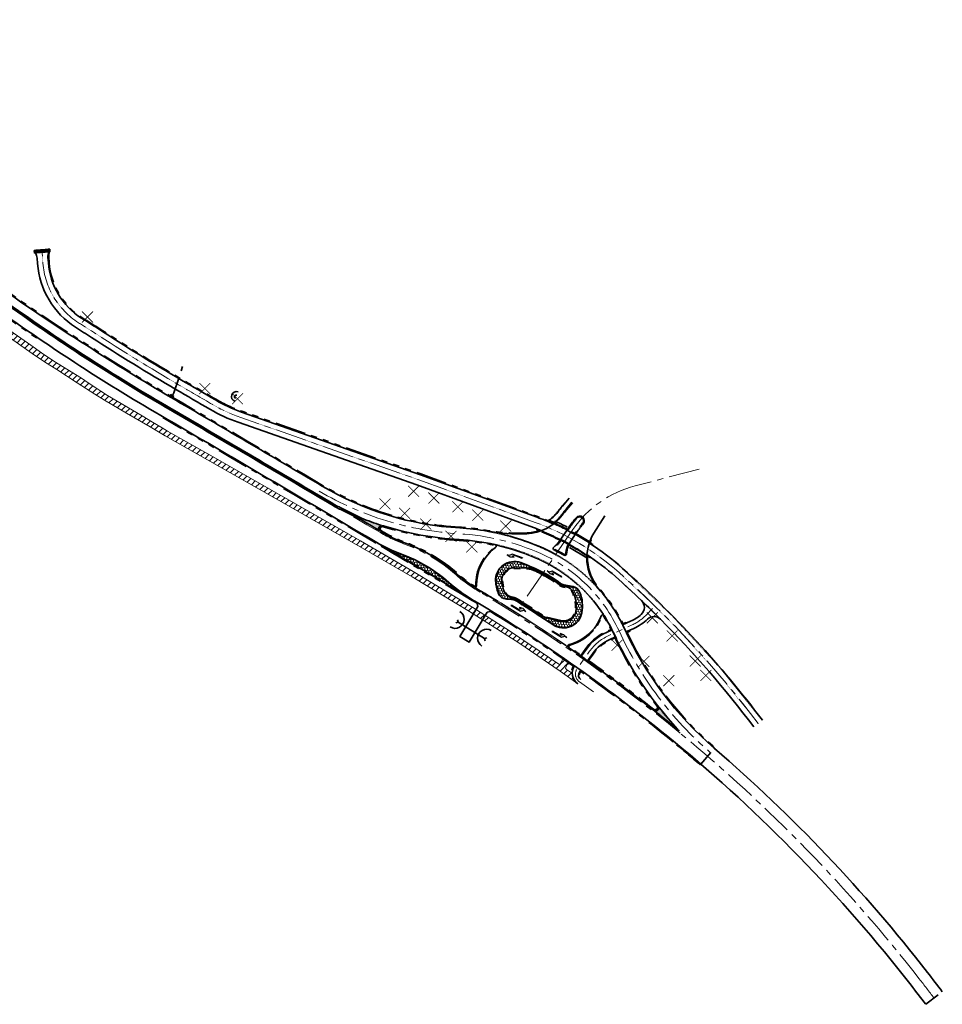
# Model space of a CAD drawing. Header units: metres. Extents: x 228628 to 230733, y 593242 to 595543.
# Tile 4 of 71: x 230436 to 230733, y 593342 to 593659. Entities that reach past the tile are written whole.
import ezdxf

# ---------------------------------------------------------------- set-up
doc = ezdxf.new("R2010")
doc.units = ezdxf.units.M
for name, pattern in [('AM-AS', [16, 10, -2, 2, -2]), ('DASHED2', [0.375, 0.25, -0.125]), ('RI-HWA', [7.4, 5, -2.4]), ('VH-OPSLUITBAND_100X200', [16, 8, -2, 4, -2]), ('VH-RWSBAND', [24, 10, -2, 2, -2, 2, -2, 2, -2]), ('VW-1-1_STREEP', [2, 1, -1]), ('VW-1-2_STREEP', [3, 1, -2]), ('VW-1-3_STREEP', [4, 1, -3]), ('VW-FP2-1000', [3, 0.3, -2.7])]:
    doc.linetypes.add(name, pattern=pattern)
doc.layers.add('B-XX-OG-LUCHTFOTO_2017_HD-G', color=7, linetype='Continuous')
for name, color, linetype, lineweight in [('N-WE-AM-AS-G', 10, 'AM-AS', 18), ('N-WE-AM-AS_PAD_FIETSPAD-G', 10, 'AM-AS', 18), ('N-WE-GW-BERM-G', 90, 'Continuous', 35), ('N-WE-GW-WATERGANG_SLOOT_INSTEEK-G', 90, 'Continuous', 35), ('N-WE-RI-HWA-G', 150, 'RI-HWA', 35), ('N-WE-RI-HWA_KOLK-S', 150, 'Continuous', 25), ('N-WE-VH-KANTOPSLUITING_OPSLUITBAND_100X200-G', 150, 'VH-OPSLUITBAND_100X200', 35), ('N-WE-VH-KANTOPSLUITING_TROTTOIRBAND_RWS-G', 210, 'VH-RWSBAND', 35), ('N-WE-VH-KANTVERHARDING-G', 210, 'Continuous', 35), ('N-WE-VH-VERHARDING_BASALTONVERHARDING-A-200', 252, 'Continuous', 18), ('N-WE-VH-VERHARDING_BETON-G', 40, 'Continuous', 35), ('N-WE-VW-MARKERING_DWARS_DRIEHOEK-G', 7, 'VW-HAAIETAND50-L-N', 35), ('N-WE-VW-MARKERING_DWARS_OVERSTEEK_BLOKSTREEP50-G', 7, 'VW-BLOK50-N', 50), ('N-WE-VW-MARKERING_LANGS_STREEP_11-G', 7, 'VW-1-1_STREEP', 13), ('N-WE-VW-MARKERING_LANGS_STREEP_11_010-G', 7, 'VW-1-1_STREEP', 13), ('N-WE-VW-MARKERING_LANGS_STREEP_12_010-G', 7, 'VW-FP2-1000', 35), ('N-WE-VW-MARKERING_LANGS_STREEP_13_030-G', 7, 'VW-1-3_STREEP', 25), ('N-WE-VW-MARKERING_LANGS_STREEP_DOORGETROKKEN_010-G', 7, 'Continuous', 35), ('N-WE-VW-MARKERING_PIJL-S', 7, 'Continuous', 25), ('N-WE-VW-MARKERING_PUNTSTUK-G', 7, 'Continuous', 35), ('N-WE-WH-DUIKER-G', 150, 'Continuous', 35), ('V-WE-GR-BOOM-fase1-G', 90, 'CONTINUOUS-V', 35), ('V-WE-VH-KANTVERHARDING-O', 60, 'Continuous', 18), ('V-WE-VH-VERHARDING_ASFALT-A-200', 252, 'Continuous', 18)]:
    doc.layers.add(name, color=color, linetype=linetype, lineweight=lineweight)
doc.linetypes.add('CONTINUOUS-V', pattern='A,3.5,[24,NLCS.SHX,S=0.5,R=0,X=0,Y=0],3.5', length=7)
doc.linetypes.add('VW-BLOK50-N', pattern='A,0,-0.5,[148,NLCS.SHX,S=1,R=0,X=-0.5,Y=0],-0.5', length=1)
doc.linetypes.add('VW-HAAIETAND50-L-N', pattern='A,0,-0.5,[150,NLCS.SHX,S=1,R=0,X=-0.625,Y=-0.25],-0.5', length=1)
pattern_1 = [(25.00000000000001, (0, 0), (0.4967371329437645, 0.709394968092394), [0.5, -1]), (145, (0, 0), (-0.8627226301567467, 0.0754894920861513), [0.5, -1]), (85, (0.4531538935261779, 0.2113091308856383), (-0.3659854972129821, 0.7848844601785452), [0.5, -1])]

# ---------------------------------------------------------------- blocks, each defined once
blk = doc.blocks.new('Inritblok links')
at = {"layer": 'N-WE-VH-VERHARDING_BETON-G', "ltscale": 2, "flags": 128}
blk.add_lwpolyline([(5.820766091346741e-11, 0.8000000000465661), (0, 0), (0.5000000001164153, 0), (0.4999999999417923, 0.8000000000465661)], close=True, dxfattribs=at)
for points in [[(0.5, 0.05000000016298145), (0, 0.05000000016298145)], [(0.3343750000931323, 0.05000000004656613), (0.1000000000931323, 0.7999999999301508)]]:
    blk.add_lwpolyline(points, dxfattribs=at)
blk = doc.blocks.new('Inritblok midden')
at = {"layer": 'N-WE-VH-VERHARDING_BETON-G', "ltscale": 2, "flags": 128}
blk.add_lwpolyline([(5.820766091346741e-11, 0.7999999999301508), (0, 0), (0.5000000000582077, -1.164153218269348e-10), (0.5000000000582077, 0.7999999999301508)], close=True, dxfattribs=at)
blk.add_lwpolyline([(5.820766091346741e-11, 0.05000000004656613), (0.4999999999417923, 0.05000000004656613)], dxfattribs=at)
blk = doc.blocks.new('Inritblok rechts')
at = {"layer": 'N-WE-VH-VERHARDING_BETON-G', "ltscale": 2, "flags": 128}
blk.add_lwpolyline([(0.5000000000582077, 0.7999999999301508), (0, 0.8000000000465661), (0, 0), (0.5000000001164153, -1.164153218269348e-10)], close=True, dxfattribs=at)
for points in [[(5.820766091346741e-11, 0.04999999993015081), (0.4999999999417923, 0.04999999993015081)], [(0.1656250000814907, 0.04999999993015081), (0.3999999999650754, 0.7999999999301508)]]:
    blk.add_lwpolyline(points, dxfattribs=at)
blk = doc.blocks.new('N-SVW-MARKERING_PIJL_LA_5.0')
blk.add_hatch(color=256).paths.add_polyline_path([(3.295908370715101, 0.6749999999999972), (2.695908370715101, 0.07499999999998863), (7.105427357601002e-16, 0.07499999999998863), (0, -0.07500000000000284), (3.549999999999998, -0.07500000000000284), (4.3, 0.6749999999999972), (5, 0.6749999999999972), (3.8, 0.9749999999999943), (2.6, 0.6749999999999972)])
for p, q in [((0, 0.07499999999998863), (2.695908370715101, 0.07499999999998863)), ((0, -0.07500000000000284), (0, 0.07499999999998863)), ((3.800000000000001, 0.9749999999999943), (2.6, 0.6749999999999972)), ((2.6, 0.6749999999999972), (3.295908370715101, 0.6749999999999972)), ((2.695908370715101, 0.07499999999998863), (3.295908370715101, 0.6749999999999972)), ((3.549999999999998, -0.07500000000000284), (4.3, 0.6749999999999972)), ((5, 0.6749999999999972), (3.8, 0.9749999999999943)), ((4.3, 0.6749999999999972), (5, 0.6749999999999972)), ((0, -0.07500000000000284), (3.549999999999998, -0.07500000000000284))]:
    blk.add_line(p, q)
blk = doc.blocks.new('N-SRI-KOLK_COMBINATIE-SO')
h = blk.add_hatch(color=256)
h.paths.add_polyline_path([(-1.124999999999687, 1.499999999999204), (-1.125000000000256, 0), (7.105427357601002e-13, 0.7499999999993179)])
h.paths.add_polyline_path([(1.124999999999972, 1.499999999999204), (7.105427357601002e-13, 0.7499999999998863), (1.124999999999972, 5.684341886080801e-13)])
for p, q in [((-1.124999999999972, 0), (1.124999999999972, 1.499999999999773)), ((1.124999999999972, 0), (-1.124999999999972, 1.499999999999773))]:
    blk.add_line(p, q)
at = {"flags": 128}
blk.add_lwpolyline([(-1.124999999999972, 0), (1.124999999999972, 0), (1.124999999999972, 1.499999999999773), (-1.124999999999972, 1.499999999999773)], close=True, dxfattribs=at)
blk = doc.blocks.new('te verwijderen boom fase 1')
at = {"layer": 'V-WE-GR-BOOM-fase1-G', "color": 1, "linetype": 'Continuous', "true_color": 0xff0000, "const_width": 0.25, "flags": 128}
for points in [[(-1.767766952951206, -1.76776695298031), (1.76776695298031, 1.76776695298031)], [(1.76776695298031, -1.76776695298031), (-1.767766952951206, 1.76776695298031)]]:
    blk.add_lwpolyline(points, dxfattribs=at)

msp = doc.modelspace()

# ---------------------------------------------------------------- hatches: boundary and pattern name
at = {"layer": 'N-WE-VH-VERHARDING_BASALTONVERHARDING-A-200'}
h = msp.add_hatch(dxfattribs=at)
h.set_pattern_fill('AVH-BASALTON', color=256, scale=0.5, angle=25, pattern_type=2)
h.set_pattern_definition(pattern_1)
edge = h.paths.add_edge_path()
edge.add_line((230575.2595777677, 593476.2255343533), (230575.4647808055, 593476.5688879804))
edge.add_arc((230608.595763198, 593516.6155935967), 51.97500000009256, 228.6247184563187, 230.3987545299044, ccw=False)
edge.add_arc((230542.496943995, 593441.5759634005), 48.02499999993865, 48.62471845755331, 69.76566248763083)
edge.add_arc((230577.0830018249, 593535.4045550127), 51.97500000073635, 247.9916263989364, 249.7656624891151, ccw=False)
edge.add_line((230557.6057814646, 593487.2170201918), (230557.401292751, 593486.8732406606))
edge.add_arc((225445.1323324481, 584892.2990169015), 10000.10000000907, 59.13562742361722, 59.25475353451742, ccw=False)
h = msp.add_hatch(dxfattribs=at)
h.set_pattern_fill('AVH-BASALTON', color=256, scale=0.5, angle=25, pattern_type=2)
h.set_pattern_definition(pattern_1)
edge = h.paths.add_edge_path()
edge.add_arc((230611.1656972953, 593469.0410443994), 5.900000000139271, 236.4281440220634, 349.448872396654)
edge.add_arc((230605.2671459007, 593470.1397215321), 11.89999999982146, 349.4488723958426, 381.1566584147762)
edge.add_arc((230613.6605196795, 593473.387994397), 2.899999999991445, 21.15665841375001, 78.5817466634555)
edge.add_line((230614.2346315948, 593476.2305980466), (230611.2580194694, 593476.8317752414))
edge.add_arc((230611.87172531, 593479.8704205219), 3.099999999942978, 233.7409099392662, 258.5817466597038, ccw=False)
edge.add_arc((230583.5566509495, 593441.2663768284), 44.77500000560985, 53.74090994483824, 65.96633278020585)
edge.add_arc((230573.3748165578, 593418.4337193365), 69.77500000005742, 65.96633277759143, 69.88113849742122)
edge.add_arc((230595.3458250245, 593478.4111351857), 5.900000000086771, 69.88113849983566, 182.6352968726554)
edge.add_arc((230601.3394796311, 593478.6870055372), 11.89999999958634, 182.6352968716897, 201.9836026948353)
edge.add_arc((230592.9938604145, 593475.3179344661), 2.9000000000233, 201.9836026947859, 266.6418763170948)
edge.add_line((230592.823987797, 593472.4229140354), (230594.4868790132, 593472.3253397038))
edge.add_arc((230594.3052910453, 593469.2306626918), 3.099999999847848, 57.864693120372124, 86.6418763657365, ccw=False)
edge.add_arc((230312.9193497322, 593021.2764771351), 532.100000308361, 56.33221755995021, 57.86469308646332, ccw=False)
edge = h.paths.add_edge_path(flags=16)
edge.add_line((230605.6444397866, 593466.3005023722), (230610.1937497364, 593465.1609261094))
edge.add_arc((230611.1656972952, 593469.0410443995), 4.000000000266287, 255.9371036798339, 349.4488723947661)
edge.add_arc((230605.2671459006, 593470.1397215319), 9.999999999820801, 349.4488723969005, 386.9564984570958)
edge.add_arc((230611.5066026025, 593473.3129186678), 2.999999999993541, 26.95649845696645, 78.58174666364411)
edge.add_line((230612.1005114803, 593476.2535431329), (230611.178831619, 593476.4396919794))
edge.add_arc((230611.8717253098, 593479.8704205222), 3.500000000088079, 233.74090994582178, 258.5817466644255, ccw=False)
edge.add_arc((230583.5566509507, 593441.2663768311), 44.37500000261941, 53.74090994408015, 66.58423366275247)
edge.add_arc((230599.9990932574, 593479.233951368), 2.999999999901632, 66.58423366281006, 87.81040217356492)
edge.add_line((230600.1137124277, 593482.2317609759), (230595.4986505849, 593482.4082146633))
edge.add_arc((230595.3458250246, 593478.4111351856), 4.000000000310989, 87.81040217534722, 182.6352968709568)
edge.add_arc((230601.3394796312, 593478.6870055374), 9.999999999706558, 182.6352968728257, 205.3310350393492)
edge.add_arc((230595.0125231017, 593475.6920729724), 3.000000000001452, 205.3310350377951, 263.7535702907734)
edge.add_arc((230594.305291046, 593469.230662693), 3.499999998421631, 57.86469311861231, 83.75357029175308, ccw=False)
edge.add_arc((230312.9193497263, 593021.2764771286), 532.5000003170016, 56.7700810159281, 57.86469308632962, ccw=False)
edge.add_arc((230606.3734004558, 593469.2105910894), 2.999999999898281, 236.7700810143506, 255.9371036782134)
at = {"layer": 'N-WE-VW-MARKERING_PUNTSTUK-G'}
h = msp.add_hatch(color=256, dxfattribs=at)
h.dxf.hatch_style = 1
edge = h.paths.add_edge_path()
edge.add_line((230546.2332705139, 593498.3273089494), (230546.0143382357, 593497.8795798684))
edge.add_arc((225445.1323321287, 584892.2990171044), 10003.74999999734, 59.30451153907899, 59.34303150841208, ccw=False)
edge.add_arc((230553.0234993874, 593494.8841019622), 1.299999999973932, 112.24841935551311, 199.58615558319, ccw=False)
edge.add_arc((230583.5024181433, 593593.1404212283), 101.8750000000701, 248.5411979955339, 252.3013219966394, ccw=False)
edge = h.paths.add_edge_path()
edge.add_arc((230640.6008482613, 593437.5214718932), 1.299999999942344, 271.4594085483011, 358.43199294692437, ccw=False)
edge.add_arc((230312.9193501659, 593021.276477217), 528.7500000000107, 50.70837923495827, 51.69911016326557, ccw=False)
edge.add_line((230647.7596441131, 593430.4934612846), (230647.827983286, 593430.566141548))
edge.add_arc((230733.5576376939, 593510.0028583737), 116.8749999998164, 218.3501692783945, 222.8180519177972, ccw=False)
at = {"layer": 'V-WE-VH-VERHARDING_ASFALT-A-200'}
h = msp.add_hatch(dxfattribs=at)
h.set_pattern_fill('AVH-ASFALT_B', color=256, pattern_type=2)
h.set_pattern_definition([(45, (0, 0), (-1.060660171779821, 1.060660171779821), [])])
edge = h.paths.add_edge_path()
edge.add_line((230603.2910000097, 593455.7340000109), (230593.8310000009, 593462.1470000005))
edge.add_line((230593.8310000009, 593462.1470000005), (230581.9860000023, 593469.6580000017))
edge.add_line((230581.9860000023, 593469.6580000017), (230562.8129999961, 593481.2080000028))
edge.add_line((230562.8129999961, 593481.2080000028), (230545.894, 593491.015))
edge.add_line((230545.894, 593491.015), (230536.005000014, 593496.7489999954))
edge.add_line((230536.005000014, 593496.7489999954), (230514.3019999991, 593509.021000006))
edge.add_line((230514.3019999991, 593509.021000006), (230496.848000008, 593518.9769999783))
edge.add_line((230496.848000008, 593518.9769999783), (230483.8669999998, 593526.3199999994))
edge.add_line((230483.8669999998, 593526.3199999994), (230482.1460000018, 593527.4089999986))
edge.add_line((230482.1460000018, 593527.4089999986), (230479.0529999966, 593529.2300000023))
edge.add_line((230479.0529999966, 593529.2300000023), (230475.7789999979, 593531.2300000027))
edge.add_line((230475.7789999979, 593531.2300000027), (230464.6190000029, 593537.7759999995))
edge.add_line((230464.6190000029, 593537.7759999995), (230462.4840000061, 593539.1309999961))
edge.add_line((230462.4840000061, 593539.1309999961), (230460.8720000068, 593540.1789999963))
edge.add_line((230460.8720000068, 593540.1789999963), (230458.4300000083, 593541.8409999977))
edge.add_line((230458.4300000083, 593541.8409999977), (230456.2300000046, 593543.2910000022))
edge.add_line((230456.2300000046, 593543.2910000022), (230447.404000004, 593548.8449999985))
edge.add_line((230447.404000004, 593548.8449999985), (230443.4040000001, 593551.473000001))
edge.add_line((230443.4040000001, 593551.473000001), (230440.0179999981, 593553.9269999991))
edge.add_line((230440.0179999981, 593553.9269999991), (230429.9220000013, 593560.8459999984))
edge.add_line((230429.9220000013, 593560.8459999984), (230427.5579999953, 593562.5340000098))
edge.add_line((230427.5579999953, 593562.5340000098), (230424.1989999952, 593564.9909999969))
edge.add_line((230424.1989999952, 593564.9909999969), (230419.982, 593568.1340000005))
edge.add_line((230419.982, 593568.1340000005), (230411.3480000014, 593574.7729999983))
edge.add_line((230411.3480000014, 593574.7729999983), (230409.378000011, 593576.3249999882))
edge.add_line((230409.378000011, 593576.3249999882), (230388.1130000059, 593593.2629999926))
edge.add_line((230388.1130000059, 593593.2629999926), (230384.1329999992, 593596.5010000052))
edge.add_line((230384.1329999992, 593596.5010000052), (230379.9509999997, 593599.8589999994))
edge.add_line((230379.9509999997, 593599.8589999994), (230376.5239999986, 593602.3560000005))
edge.add_line((230376.5239999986, 593602.3560000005), (230373.1280000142, 593605.0399999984))
edge.add_line((230373.1280000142, 593605.0399999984), (230365.3120000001, 593611.3219999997))
edge.add_line((230365.3120000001, 593611.3219999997), (230363.2720000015, 593612.6839999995))
edge.add_line((230363.2720000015, 593612.6839999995), (230351.0619999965, 593622.1430000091))
edge.add_line((230351.0619999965, 593622.1430000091), (230344.9513080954, 593626.8022293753))
edge.add_line((230344.9513080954, 593626.8022293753), (230334.7842324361, 593632.5366993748))
edge.add_line((230334.7842324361, 593632.5366993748), (230334.6538522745, 593632.3055385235))
edge.add_arc((230330.081060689, 593634.8847006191), 5.250000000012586, 328.7397842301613, 330.5759784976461, ccw=False)
edge.add_line((230334.5688623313, 593632.1603408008), (230349.8879999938, 593620.6200000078))
edge.add_line((230349.8879999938, 593620.6200000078), (230362.0300000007, 593611.2859999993))
edge.add_line((230362.0300000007, 593611.2859999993), (230362.7570000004, 593610.5849999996))
edge.add_line((230362.7570000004, 593610.5849999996), (230365.4169999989, 593608.5760000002))
edge.add_line((230365.4169999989, 593608.5760000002), (230368.4320000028, 593606.1729999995))
edge.add_line((230368.4320000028, 593606.1729999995), (230371.8489999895, 593603.6030000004))
edge.add_line((230371.8489999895, 593603.6030000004), (230375.400000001, 593600.8660000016))
edge.add_line((230375.400000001, 593600.8660000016), (230381.0639999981, 593596.2850000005))
edge.add_line((230381.0639999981, 593596.2850000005), (230382.8749999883, 593594.8800000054))
edge.add_line((230382.8749999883, 593594.8800000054), (230386.8189999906, 593591.7709999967))
edge.add_line((230386.8189999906, 593591.7709999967), (230409.6509999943, 593573.5620000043))
edge.add_line((230409.6509999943, 593573.5620000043), (230414.4050000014, 593569.813))
edge.add_line((230414.4050000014, 593569.813), (230421.1979999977, 593565.0160000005))
edge.add_line((230421.1979999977, 593565.0160000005), (230427.0519999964, 593560.704000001))
edge.add_line((230427.0519999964, 593560.704000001), (230428.9760000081, 593559.3159999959))
edge.add_line((230428.9760000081, 593559.3159999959), (230440.4049999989, 593551.2589999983))
edge.add_line((230440.4049999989, 593551.2589999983), (230444.4049999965, 593548.6039999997))
edge.add_line((230444.4049999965, 593548.6039999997), (230448.3099999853, 593546.0780000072))
edge.add_line((230448.3099999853, 593546.0780000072), (230454.893, 593541.8669999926))
edge.add_line((230454.893, 593541.8669999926), (230460.5060000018, 593538.1970000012))
edge.add_line((230460.5060000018, 593538.1970000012), (230463.662999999, 593536.2730000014))
edge.add_line((230463.662999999, 593536.2730000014), (230470.6879999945, 593532.0700000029))
edge.add_line((230470.6879999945, 593532.0700000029), (230478.2850000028, 593527.7109999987))
edge.add_line((230478.2850000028, 593527.7109999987), (230483.1779999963, 593524.7839999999))
edge.add_line((230483.1779999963, 593524.7839999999), (230503.9690000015, 593513.0529999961))
edge.add_line((230503.9690000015, 593513.0529999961), (230523.5470000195, 593501.8290000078))
edge.add_line((230523.5470000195, 593501.8290000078), (230546.6010000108, 593488.6670000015))
edge.add_line((230546.6010000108, 593488.6670000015), (230562.545000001, 593479.4539999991))
edge.add_line((230562.545000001, 593479.4539999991), (230580.9990000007, 593468.3080000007))
edge.add_line((230580.9990000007, 593468.3080000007), (230596.757, 593458.2480000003))
edge.add_line((230596.757, 593458.2480000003), (230610.1420000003, 593449.140000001))
edge.add_line((230610.1420000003, 593449.140000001), (230615.7893969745, 593445.1223351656))
edge.add_arc((230618.2530808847, 593448.5853918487), 4.249999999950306, 182.7443178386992, 234.5712348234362, ccw=False)
edge.add_line((230614.007955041, 593448.3819058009), (230612.1679999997, 593449.687))
edge.add_line((230612.1679999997, 593449.687), (230611.831, 593450.157))
edge.add_line((230611.831, 593450.157), (230612.276, 593451.2060000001))
edge.add_line((230612.276, 593451.2060000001), (230613.116, 593451.6759999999))
edge.add_line((230613.116, 593451.6759999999), (230610.878, 593453.1310000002))
edge.add_line((230610.878, 593453.1310000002), (230610.627, 593452.2559999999))
edge.add_line((230610.627, 593452.2559999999), (230609.9709999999, 593451.1829999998))
edge.add_line((230609.9709999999, 593451.1829999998), (230603.2910000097, 593455.7340000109))

# ---------------------------------------------------------------- linework, layer by layer
at = {"layer": 'N-WE-AM-AS-G'}
for points in [[(230429.2809031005, 593569.5118239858, 0.02499374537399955), (230483.401052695, 593534.2235436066, -0.001998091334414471), (230552.3087277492, 593493.6803298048, -0.001998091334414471)], [(230654.7785, 593514.1145), (230634.1604806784, 593508.7015371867, 0.1800452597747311), (230614.1911217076, 593494.6547637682), (230597.5341527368, 593470.3859339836)], [(230577.7152172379, 593493.3080201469, -0.1194495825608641), (230532.651759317, 593507.0346113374)], [(230552.3087277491, 593493.6803298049, 0.04569791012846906), (230560.300117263, 593489.874230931, -0.09250730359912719), (230576.5213111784, 593480.2026130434, 0.04569791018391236), (230583.6693626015, 593474.9820713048, 0.04569791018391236)], [(230658.4508756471, 593422.916841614, -0.1077736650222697), (230629.0114955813, 593462.0956134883, 0.1823942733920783), (230603.9203197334, 593486.9316918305, 0.09063824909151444), (230577.7150096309, 593493.3080321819)], [(230583.6693626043, 593474.982071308, -2.010263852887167e-05), (230584.3594842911, 593474.5688509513, -0.03730081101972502), (230648.6975710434, 593429.2062614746, -0.05524525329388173), (230725.5168147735, 593350.2583284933, -0.003458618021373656), (230730.2326446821, 593344.1117654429)]]:
    msp.add_lwpolyline(points, format="xyb", dxfattribs=at)
at = {"layer": 'N-WE-AM-AS_PAD_FIETSPAD-G', "flags": 128}
for points in [[(230673.7181973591, 593432.3156661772, 0.04937180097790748), (230629.0120977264, 593480.8647498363, 0.09467076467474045), (230602.078153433, 593496.978350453), (230564.6600830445, 593510.6524038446), (230507.1485521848, 593530.7969200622, -0.04808225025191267), (230498.439748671, 593534.8226795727, 0.0003168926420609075), (230487.480683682, 593541.2211582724, -0.0124488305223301), (230460.4227020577, 593557.9121442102, -0.003079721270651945), (230455.3016433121, 593561.1515168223, -0.2351584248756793), (230443.8697882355, 593580.279252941), (230443.5385000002, 593584.586)], [(230620.824, 593442.544), (230616.2629310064, 593445.7844864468, -0.4143234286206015), (230615.5554966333, 593449.9685381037), (230619.5215454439, 593455.5464225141, -0.1314788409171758), (230625.4961482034, 593460.4900193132), (230633.249840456, 593464.0440487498, 0.091738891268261), (230637.7151718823, 593467.1832997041), (230640.5533153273, 593470.0806496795)]]:
    msp.add_lwpolyline(points, format="xyb", dxfattribs=at)
at = {"layer": 'N-WE-GW-BERM-G'}
for centre, radius, start, end in [((230506.0536879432, 593537.4136043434), 1.615352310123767, 71.0663636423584, 249.5769643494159), ((230505.9756616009, 593537.355341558), 0.5699259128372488, 69.62748251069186, 249.6274831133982)]:
    msp.add_arc(centre, radius, start, end, dxfattribs=at)
at = {"layer": 'N-WE-GW-WATERGANG_SLOOT_INSTEEK-G'}
for centre, radius, start, end in [((230576.3313041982, 593465.8312228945), 2.913292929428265, 237.411611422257, 58.91178321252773), ((230586.4467539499, 593459.7229270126), 2.903316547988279, 58.3650545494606, 239.4532521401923)]:
    msp.add_arc(centre, radius, start, end, dxfattribs=at)
at = {"layer": 'N-WE-RI-HWA-G'}
for points in [[(230485.9698516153, 593538.6293661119), (230488.7612452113, 593547.0284880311)], [(230485.4661934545, 593537.7654630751), (230485.9698516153, 593538.6293661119)], [(230655.2996571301, 593419.2630152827), (230659.6754424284, 593424.3367223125)], [(230727.5607451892, 593342.0910098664), (230732.9045441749, 593346.1325210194)]]:
    msp.add_lwpolyline(points, dxfattribs=at)
at = {"layer": 'N-WE-VH-KANTOPSLUITING_OPSLUITBAND_100X200-G', "flags": 128}
msp.add_lwpolyline([(230606.2583566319, 593497.4926430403, 0.07940361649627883), (230609.2507843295, 593500.3687010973, -0.01420090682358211), (230610.7540374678, 593502.2461913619), (230612.8970620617, 593504.77883043), (230612.9734003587, 593504.714235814)], format="xyb", dxfattribs=at)
for points in [[(230557.5637391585, 593487.341949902), (230557.2642254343, 593486.8384175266)], [(230575.5946751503, 593476.5913033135), (230575.2941151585, 593476.0883947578)]]:
    msp.add_lwpolyline(points, dxfattribs=at)
for points in [[(230575.2595777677, 593476.2255343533), (230575.4647808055, 593476.5688879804, -0.007740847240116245), (230574.2409019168, 593477.6137458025, 0.09250730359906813), (230559.1068982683, 593486.6371445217, -0.007740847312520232), (230557.6057814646, 593487.2170201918), (230557.401292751, 593486.8732406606, -0.0005197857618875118)], [(230607.9031014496, 593464.1252058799, 0.5374359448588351), (230616.9659395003, 593467.9606785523, 0.1392408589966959), (230616.3650512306, 593474.4346600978, 0.2559430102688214), (230614.2346315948, 593476.2305980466), (230611.2580194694, 593476.8317752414, -0.1088150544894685), (230610.0382687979, 593477.3707330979, 0.05339412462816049), (230601.7923163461, 593482.159666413, 0.0170832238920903), (230597.3752410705, 593483.9511234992, 0.5359377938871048), (230589.4520646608, 593478.1398626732, 0.08462405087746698), (230590.3047164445, 593474.2323448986, 0.2898563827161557), (230592.823987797, 593472.4229140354), (230594.4868790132, 593472.3253397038, -0.1262282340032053), (230595.9542445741, 593471.8557250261, -0.006686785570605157)]]:
    msp.add_lwpolyline(points, format="xyb", close=True, dxfattribs=at)
at = {"layer": 'N-WE-VH-KANTOPSLUITING_TROTTOIRBAND_RWS-G', "flags": 128}
for points in [[(230603.4588806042, 593494.3125023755, -0.07137023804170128), (230599.3385504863, 593493.5543316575, -0.05325080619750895), (230586.6760081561, 593494.4030811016, 0.02886426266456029), (230577.8381952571, 593495.4294586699, -0.1194495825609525), (230533.732335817, 593508.8643597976, 0.001405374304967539), (230485.2142220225, 593537.3335945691, -0.01243154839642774), (230458.0027932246, 593554.1179377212, -0.03412604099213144), (230403.1617806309, 593593.7827276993), (230356.83479722, 593632.3618495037, 0.04524383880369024), (230349.3649315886, 593637.5159364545), (230340.4343555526, 593642.55299156)], [(230445.9989047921, 593583.9482572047), (230445.7891524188, 593583.0364764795, 0.0758662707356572), (230445.7272518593, 593582.2090354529), (230445.8638972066, 593580.4326459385, 0.2351584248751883), (230456.3812038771, 593562.8351287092, 0.003089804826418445), (230461.4982051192, 593559.5984671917, 0.01245659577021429), (230488.487999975, 593542.9489643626, -0.0003168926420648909), (230499.4492542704, 593536.5492074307, 0.0480822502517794), (230507.8097056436, 593532.6844783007), (230565.3339289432, 593512.535516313), (230602.764630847, 593498.8568468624, -0.01129808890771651), (230606.3677454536, 593497.4470553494, -0.01129808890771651)], [(230607.7340007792, 593496.5895705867, 0.06752568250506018), (230610.527658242, 593499.4045470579, -0.01420716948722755), (230611.9747781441, 593501.2118832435), (230613.8461542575, 593503.4234865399)], [(230618.911252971, 593486.1764206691, 0.193651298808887), (230622.6005043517, 593475.800318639, -0.06650026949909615), (230630.2964244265, 593464.3403708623)], [(230587.6562502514, 593468.3583469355, -0.01521915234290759), (230614.3453273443, 593450.8168627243, 0.07180449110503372), (230613.8737718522, 593449.620598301), (230614.1170667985, 593449.5630868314)], [(230631.5749399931, 593461.6262634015, 0.1044260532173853), (230659.8387179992, 593424.526039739)]]:
    msp.add_lwpolyline(points, format="xyb", dxfattribs=at)
at = {"layer": 'N-WE-VH-KANTOPSLUITING_TROTTOIRBAND_RWS-G'}
for points in [[(230334.7842324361, 593632.5366993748), (230359.3650438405, 593618.672543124, -0.04524383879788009), (230374.86222776, 593607.9797358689), (230387.54830792, 593597.4153132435, 0.01665567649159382), (230427.1667849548, 593566.5979769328, 0.007266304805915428), (230442.6217762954, 593555.7212757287, 0.007266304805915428)], [(230482.3722236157, 593530.6561721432, -0.00197539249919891), (230550.4707599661, 593490.5848695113, -0.0009124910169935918), (230581.8201087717, 593471.8933401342, -2.010263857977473e-05), (230582.5099820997, 593471.4802684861, -0.0005332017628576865), (230583.4695659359, 593470.9042602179)], [(230620.0831518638, 593491.3633150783, 0.01695402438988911), (230619.7219573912, 593490.4308245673)], [(230630.9410673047, 593462.9857854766, -2.600703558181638e-05), (230630.943326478, 593462.9808560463)], [(230615.9995314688, 593447.9528456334), (230616.2492823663, 593447.9416881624, -0.1443518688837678), (230616.5253085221, 593448.7439639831), (230616.7780396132, 593449.0994071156, -0.0177810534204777), (230646.4096906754, 593426.4267645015, -0.005747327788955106), (230655.1363815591, 593419.0736978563)]]:
    msp.add_lwpolyline(points, format="xyb", dxfattribs=at)
at = {"layer": 'N-WE-VH-KANTOPSLUITING_TROTTOIRBAND_RWS-G', "flags": 128}
for points in [[(230612.6000950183, 593494.5455985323), (230613.1605174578, 593495.3621214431, -0.02552345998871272), (230615.4062762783, 593498.300728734, -1), (230617.3126048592, 593496.6833508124, 0.02552345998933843), (230615.2217259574, 593493.9474060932), (230614.8189214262, 593493.3605289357, 0.007344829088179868)], [(230582.5790213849, 593476.4267298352, 0.5992759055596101), (230582.9648537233, 593476.6401514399, -0.2424736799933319), (230589.1857945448, 593489.1481051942, 0.6447549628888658), (230589.0917198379, 593489.5937121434, 0.03989000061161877), (230577.5922395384, 593491.1865816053, -0.06079525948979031), (230553.2456965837, 593495.6004477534, 0.8888841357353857), (230552.6405830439, 593494.239232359, 0.04569791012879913), (230560.5249266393, 593490.4841167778, -0.09250730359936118), (230576.9509535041, 593480.6903706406, 0.03692086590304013)], [(230610.3176726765, 593491.2201604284, -0.008241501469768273), (230612.6965908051, 593489.9630049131, 0.07977957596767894), (230611.8659957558, 593486.820648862, -0.5402591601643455), (230611.495239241, 593486.6271867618, 0.0118238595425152), (230608.2287286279, 593488.3531046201, -0.5402591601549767), (230608.1796238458, 593488.7684077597, 0.06797143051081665), (230610.044449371, 593490.822080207)], [(230605.7051865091, 593466.5430097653), (230610.2544964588, 593465.4034335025, 0.4322816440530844), (230614.8522919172, 593468.3543711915, 0.1651348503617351), (230613.9578177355, 593474.5595318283, 0.2291465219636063), (230612.0510190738, 593476.0084910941), (230611.1293392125, 593476.1946399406, -0.108815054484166), (230609.653834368, 593476.8466050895, 0.0560983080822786), (230601.0919444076, 593481.7574759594, 0.09288236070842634), (230600.1041608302, 593481.9819435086), (230595.4890989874, 593482.158397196, 0.4390988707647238), (230591.599790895, 593478.238716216, 0.09935382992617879), (230592.5269330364, 593474.5154923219, 0.2605854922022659), (230594.7133095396, 593472.958399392, -0.1134444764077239), (230596.2999928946, 593472.4061413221, -0.004776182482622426), (230604.8664001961, 593466.9102758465, 0.08382744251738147)], [(230616.7900421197, 593454.2933389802), (230618.2990662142, 593456.4156431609, -0.1314788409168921), (230624.8711292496, 593461.8535996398), (230626.4312039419, 593462.5686849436, 0.02618192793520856), (230623.9700448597, 593466.9329546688, 0.6188991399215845), (230623.524943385, 593466.8867512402, -0.2461447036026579), (230612.9673316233, 593457.4548911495, 0.6452911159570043), (230612.8865600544, 593457.0065232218, -0.002246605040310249)], [(230627.7111410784, 593459.8552290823, 0.05500780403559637), (230641.1923019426, 593437.982650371, -0.8859367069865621), (230640.1369292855, 593436.9321711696, 0.01233432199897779), (230619.2408317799, 593452.5630987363), (230620.7440246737, 593454.6772018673, -0.1314788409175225), (230626.1211671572, 593459.1264389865)]]:
    msp.add_lwpolyline(points, format="xyb", close=True, dxfattribs=at)
at = {"layer": 'N-WE-VH-KANTOPSLUITING_TROTTOIRBAND_RWS-G'}
for points in [[(230658.9210594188, 593424.9931717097), (230659.0843413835, 593425.1824965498), (230659.6754424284, 593424.3367223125), (230659.8387179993, 593424.526039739)], [(230654.5417299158, 593419.9153551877), (230654.3791118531, 593419.7268001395), (230655.2996571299, 593419.2630152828), (230655.136381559, 593419.0736978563)]]:
    msp.add_lwpolyline(points, dxfattribs=at)
at = {"layer": 'N-WE-VH-KANTVERHARDING-G'}
for points in [[(230293.0499590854, 593658.5391294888, 0.1996133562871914), (230294.1920350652, 593643.2245000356, 0.3189608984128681), (230314.6838835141, 593632.4310900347, 0.07260725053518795), (230320.2406530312, 593634.0150629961, -0.217605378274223), (230332.7064673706, 593633.9417379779, -0.01978604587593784), (230333.7623429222, 593633.4000929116), (230359.4878610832, 593618.8902951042, -0.04524383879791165), (230375.0222085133, 593608.1718456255), (230387.7082886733, 593597.6074230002, 0.01665567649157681), (230427.3136226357, 593566.8003100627, 0.02499358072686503), (230481.713797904, 593531.3294684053, -0.001998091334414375), (230550.5983966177, 593490.7998320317, -0.0009124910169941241), (230581.9485291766, 593472.1078353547)], [(230564.0815737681, 593509.0007903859), (230506.5700429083, 593529.1453066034, -0.04808225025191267), (230497.5564312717, 593533.3119676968, 0.0003168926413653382), (230486.5992819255, 593539.7093279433, -0.01244207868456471), (230459.4816308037, 593556.4366161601, -0.003070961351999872), (230454.3570278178, 593559.6783564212, -0.235158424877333), (230442.1249428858, 593580.1450340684), (230441.9882975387, 593581.9214235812, 0.07586627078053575), (230441.7835097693, 593582.8031391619), (230441.4367762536, 593583.6721132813)], [(230624.398, 593499.089), (230620.918683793, 593493.5061113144, 0.3318033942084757), (230622.413243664, 593475.6346882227, -0.0737570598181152), (230630.7160522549, 593462.8767098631, 0.1077736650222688), (230659.6754424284, 593424.3367223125, -0.04948221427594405), (230728.1605034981, 593352.3158536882, -0.003458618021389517), (230732.9045441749, 593346.1325210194)], [(230602.6163251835, 593494.9088773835), (230602.5270381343, 593494.6753654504, -0.003062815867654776), (230603.4588806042, 593494.3125023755)], [(230550.5983966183, 593490.799832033, 0.04569791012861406), (230559.1414843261, 593486.7309731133, -0.09250730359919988), (230574.307000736, 593477.6887854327, 0.04569791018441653), (230581.9485291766, 593472.1078353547, -2.01026385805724e-05), (230582.6384197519, 593471.6947533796, -0.03730081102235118), (230646.5685712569, 593426.6197851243, -0.05524525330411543), (230722.8731260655, 593348.2008032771, -0.003458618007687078), (230727.5607451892, 593342.0910098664)], [(230619.7219573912, 593490.4308245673, -0.002919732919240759), (230620.5596243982, 593489.8846432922), (230620.421858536, 593489.6760274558)], [(230619.8532241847, 593491.4614642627), (230620.0831518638, 593491.3633150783, 0.002444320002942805), (230620.027182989, 593491.2304047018, 0.002444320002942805)], [(230618.6860396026, 593486.6276244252, -0.03537887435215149), (230627.8477898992, 593479.5582708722, -0.008553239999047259), (230636.2280517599, 593471.8287374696, -0.006442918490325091), (230642.3634269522, 593465.8194246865, -0.03434938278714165), (230672.3203502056, 593431.2628018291)], [(230619.8797457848, 593485.8192310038), (230619.7377460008, 593485.6134737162, 0.003062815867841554), (230618.911252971, 593486.1764206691)], [(230630.1792622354, 593464.0116563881), (230632.7289913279, 593465.1803656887, 0.07482240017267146), (230636.1539575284, 593467.4201653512, 0.4378860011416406), (230636.2280517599, 593471.8287374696)], [(230631.2407591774, 593461.748097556), (230633.7706895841, 593462.9077318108, 0.08229747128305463), (230638.1738653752, 593465.8815711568, -0.4070111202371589), (230642.3634269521, 593465.8194246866)], [(230616.8497786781, 593453.9459320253), (230618.5028127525, 593456.2707730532, -0.1314788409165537), (230624.9752990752, 593461.6263362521), (230626.7692441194, 593462.4486197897)], [(230618.8921056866, 593452.5040683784), (230620.5402781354, 593454.8220719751, -0.131478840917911), (230626.0169973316, 593459.3537023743), (230627.8316124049, 593460.1854603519)], [(230614.680333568, 593450.8871252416, 0.400795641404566), (230615.7893969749, 593445.1223351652)], [(230616.7353315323, 593446.447356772, -0.414549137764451), (230616.3215619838, 593448.8888340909), (230616.7190529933, 593449.4478687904)]]:
    msp.add_lwpolyline(points, format="xyb", dxfattribs=at)
at = {"layer": 'N-WE-VH-KANTVERHARDING-G', "linetype": 'Continuous', "lineweight": 35}
for points in [[(230331.9302301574, 593654.3200963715, 0.2430798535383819), (230339.4810337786, 593642.803663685), (230349.242114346, 593637.2981844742, -0.0452438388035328), (230356.6748164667, 593632.1697397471), (230403.0017998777, 593593.5906179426, 0.03412480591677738), (230457.8683527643, 593553.9071492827, 0.01243059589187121), (230485.0883074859, 593537.1176188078, -0.001405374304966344), (230533.60520917, 593508.6490952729, 0.1194495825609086), (230577.8237272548, 593495.1798776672, -0.02886426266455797), (230586.6328924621, 593494.1568270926, 0.05325080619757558), (230599.3484161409, 593493.3045263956, 0.2248201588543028), (230610.7271697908, 593499.2538979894, -0.01420818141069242), (230612.1655176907, 593501.0502712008), (230614.037, 593503.262)], [(230607.9940314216, 593496.4747379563, 0.01679117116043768), (230602.6788211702, 593498.6220348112), (230565.2496982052, 593512.3001272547), (230507.7270614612, 593532.4485335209, -0.04808225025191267), (230499.3230660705, 593536.3333914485, 0.000316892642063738), (230488.3620854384, 593542.7329886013, -0.01245562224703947), (230461.3637676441, 593559.3876765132, -0.003088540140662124), (230456.2462588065, 593562.6246772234, -0.2351584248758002), (230445.6146335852, 593580.4134718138), (230445.4779882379, 593582.1898613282, -0.07586627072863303), (230445.545516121, 593583.0925242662), (230445.7552684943, 593584.0043049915)], [(230604.1608993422, 593494.3002648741, 0.00878199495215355), (230601.4774856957, 593495.3346660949), (230564.0704678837, 593509.0046804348)], [(230606.1219026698, 593497.2786239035, 0.08385151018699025), (230609.330588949, 593500.3084414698, -0.01420128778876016), (230610.830334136, 593502.1815475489), (230612.9734003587, 593504.714235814)], [(230608.1749891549, 593496.9414489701, 0.004974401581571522), (230606.6061006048, 593497.6182972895)], [(230614.8964022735, 593493.0316318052, 0.00884014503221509), (230612.2332405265, 593494.4528847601, 0.00884014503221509)], [(230613.0204041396, 593490.0699043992, 0.009619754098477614), (230610.2353344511, 593491.541980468, 0.009619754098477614)], [(230675.1160445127, 593433.3685305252, 0.04937180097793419), (230630.1764055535, 593482.1712288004, 0.03958365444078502), (230619.4220877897, 593490.3262741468)], [(230607.8477331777, 593464.0419330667, 0.5374404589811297), (230617.0642486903, 593467.9423672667, 0.1392408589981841), (230616.4583109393, 593474.4707520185, 0.2559430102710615), (230614.2544285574, 593476.3286188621), (230611.277816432, 593476.9297960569, -0.1088150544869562), (230610.0974125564, 593477.451368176, 0.05339412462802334), (230601.8330436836, 593482.250997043, 0.01708322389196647), (230597.4096379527, 593484.0450216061, 0.5359377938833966), (230589.3521704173, 593478.135264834, 0.08462405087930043), (230590.2119873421, 593474.1949107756, 0.2898563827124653), (230592.8181301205, 593472.3230857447), (230594.4810213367, 593472.2255114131, -0.126228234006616), (230595.9010525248, 593471.771045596, -0.006686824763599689), (230607.8477332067, 593464.0419330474)], [(230639.9822895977, 593436.7357365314, -0.005068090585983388), (230648.3367784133, 593430.0205430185, -0.02286384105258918), (230641.3894531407, 593438.1363754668)]]:
    msp.add_lwpolyline(points, format="xyb", dxfattribs=at)
for points in [[(230617.5032377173, 593496.5216130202, 0.02552345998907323), (230615.4278468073, 593493.8059345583), (230613.8207794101, 593491.4644734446, 0.1262435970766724), (230612.114766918, 593486.7958918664, -0.5402591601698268), (230611.3732538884, 593486.4089676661, 0.01182385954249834), (230608.1171961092, 593488.1293625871, -0.5402591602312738), (230608.0189865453, 593488.9599688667, 0.06797143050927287), (230609.838328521, 593490.963551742), (230612.9543966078, 593495.5035929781, -0.02552345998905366), (230615.2156434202, 593498.4624665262, -0.9999999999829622)], [(230605.6444397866, 593466.3005023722), (230610.1937497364, 593465.1609261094, 0.4322816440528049), (230615.098064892, 593468.3085929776, 0.1651348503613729), (230614.1806554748, 593474.6728602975, 0.2291465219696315), (230612.1005114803, 593476.2535431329), (230611.178831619, 593476.4396919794, -0.1088150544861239), (230609.8016937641, 593477.048192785, 0.05609830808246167), (230601.1912945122, 593481.9868872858, 0.09288236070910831), (230600.1137124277, 593482.2317609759), (230595.4986505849, 593482.4082146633, 0.4390988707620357), (230591.3500552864, 593478.2272216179, 0.09935382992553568), (230592.3009703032, 593474.4085304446, 0.2605854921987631), (230594.6861083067, 593472.709883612, -0.1134444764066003), (230596.1670127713, 593472.1944427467, -0.004776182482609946), (230604.7294001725, 593466.701156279, 0.08382744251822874)]]:
    msp.add_lwpolyline(points, format="xyb", close=True, dxfattribs=at)
at = {"layer": 'N-WE-VH-KANTVERHARDING-G'}
for points in [[(230582.4431637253, 593476.216866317, 0.5992759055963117), (230583.214828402, 593476.6437095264, -0.2424736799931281), (230589.3337865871, 593488.9466148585, 0.6447549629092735), (230589.1456371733, 593489.8378287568, 0.0398900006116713), (230577.6067072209, 593491.4361626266, -0.06079525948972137), (230553.3197644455, 593495.8392236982, 0.8888841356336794), (230552.5129463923, 593494.0242698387, 0.04569791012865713), (230560.4384614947, 593490.2495452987, -0.09250730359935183), (230576.7857064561, 593480.5027715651, 0.03692086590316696)], [(230639.9822895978, 593436.7357365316, 0.8859367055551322), (230641.3894531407, 593438.1363754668, -0.05820919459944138), (230627.3069389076, 593461.314517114, 0.03404928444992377), (230624.1810808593, 593467.0669837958, 0.6188991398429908), (230623.2908779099, 593466.9745769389, -0.2461447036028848), (230612.9063417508, 593457.6973375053, 0.6452911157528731), (230612.7447986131, 593456.80060165, -0.01599944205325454)]]:
    msp.add_lwpolyline(points, format="xyb", close=True, dxfattribs=at)
at = {"layer": 'N-WE-VH-KANTVERHARDING-G', "linetype": 'Continuous', "lineweight": 35}
msp.add_lwpolyline([(230606.1219026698, 593497.2786239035), (230607.3922283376, 593497.2837752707), (230607.7340007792, 593496.5895705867)], dxfattribs=at)
at = {"layer": 'N-WE-VH-KANTVERHARDING-G', "linetype": 'DASHED2'}
for points in [[(230622.413243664, 593475.6346882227, 0.1071951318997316), (230604.6839573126, 593488.6441411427, 0.06161209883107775), (230586.6328924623, 593494.1568270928)], [(230624.1810808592, 593467.066983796, 0.1474293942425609), (230603.156682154, 593485.2192425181, 0.05056537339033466), (230589.1456371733, 593489.8378287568)], [(230582.4431637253, 593476.216866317, 0.0087622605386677), (230583.8748352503, 593475.3252636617, -2.010263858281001e-05), (230584.5649845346, 593474.9120267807, -0.01584234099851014), (230612.7447986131, 593456.80060165)]]:
    msp.add_lwpolyline(points, format="xyb", dxfattribs=at)
at = {"layer": 'N-WE-VH-KANTVERHARDING-G'}
for points in [[(230630.2964244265, 593464.3403708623), (230631.2054779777, 593464.7570501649), (230631.3120209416, 593464.5308745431)], [(230631.344929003, 593461.5208341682), (230631.3476570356, 593461.5220846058)], [(230632.3774505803, 593462.2691183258), (230632.4839935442, 593462.042942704), (230631.5749399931, 593461.6262634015)], [(230619.0958522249, 593452.3591982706), (230619.0959616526, 593452.3593521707)]]:
    msp.add_lwpolyline(points, dxfattribs=at)
at = {"layer": 'N-WE-VH-VERHARDING_BETON-G', "flags": 128}
msp.add_lwpolyline([(230587.7876000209, 593468.5743480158), (230587.6296485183, 593468.3146011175), (230586.6678488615, 593468.0802052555), (230586.6678488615, 593468.0802052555), (230580.8616899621, 593458.5321367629), (230577.8712011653, 593460.3506462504), (230583.6773600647, 593469.898714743), (230583.4429642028, 593470.8605144), (230583.6009157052, 593471.1202612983)], dxfattribs=at)
at = {"layer": 'N-WE-VW-MARKERING_DWARS_DRIEHOEK-G'}
for points in [[(230612.3882947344, 593495.4723962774, 0.01313944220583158), (230608.2889938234, 593497.4210593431, 0.01313944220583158)], [(230613.1272510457, 593488.8780405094), (230618.6142793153, 593485.5475958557, 0.01991074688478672)]]:
    msp.add_lwpolyline(points, format="xyb", dxfattribs=at)
at = {"layer": 'N-WE-VW-MARKERING_DWARS_DRIEHOEK-G', "flags": 128}
for points in [[(230608.2588917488, 593486.8823271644, 0.01921428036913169), (230604.6839573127, 593488.6441411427, 0.04234569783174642), (230592.4077729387, 593492.9153425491, 0.04234569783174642)], [(230590.1257196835, 593471.5290921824), (230583.8748352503, 593475.3252636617, -0.008762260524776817), (230582.4431637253, 593476.216866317)], [(230617.0578677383, 593475.8161105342, -0.05720513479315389), (230624.0150350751, 593467.3265913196, -0.05459961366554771)], [(230630.9245745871, 593462.428191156), (230630.7160522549, 593462.8767098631, 0.01087039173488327), (230629.7321637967, 593464.9061238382)], [(230618.0759985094, 593453.0819686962, 0.001063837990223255), (230616.2357575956, 593454.3766036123)]]:
    msp.add_lwpolyline(points, format="xyb", dxfattribs=at)
for points in [[(230639.3590063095, 593468.8069604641), (230641.6974500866, 593466.486856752)], [(230627.1941738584, 593461.5433934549), (230628.1503097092, 593459.5065406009)], [(230615.4972711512, 593450.3103991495), (230617.3317561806, 593449.0153242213)]]:
    msp.add_lwpolyline(points, dxfattribs=at)
at = {"layer": 'N-WE-VW-MARKERING_DWARS_OVERSTEEK_BLOKSTREEP50-G'}
for points in [[(230612.1549798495, 593494.7733522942, 0.01313944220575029), (230608.0912734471, 593496.705094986)], [(230610.0925693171, 593491.3339748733, 0.0199107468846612), (230604.177117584, 593494.0237906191, 0.0199107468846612)], [(230619.3331696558, 593490.6796216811, 0.0145995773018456), (230615.0384940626, 593493.2386563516)], [(230618.4714116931, 593486.470016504, 0.01991074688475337), (230612.9163272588, 593489.8417689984)]]:
    msp.add_lwpolyline(points, format="xyb", dxfattribs=at)
at = {"layer": 'N-WE-VW-MARKERING_LANGS_STREEP_11-G', "ltscale": 0.5, "const_width": 0.1}
for points in [[(230610.9288966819, 593493.1520684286, 0.01345372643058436), (230606.8557590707, 593495.0637859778, 0.009716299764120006)], [(230618.5273144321, 593488.8211653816, 0.01345372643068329), (230614.6761187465, 593491.1478380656, 0.01345372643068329)]]:
    msp.add_lwpolyline(points, format="xyb", dxfattribs=at)
at = {"layer": 'N-WE-VW-MARKERING_LANGS_STREEP_11_010-G', "const_width": 0.1}
msp.add_lwpolyline([(230620.9663531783, 593477.2763727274, 0.0723453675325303), (230609.1578244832, 593486.4414312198)], format="xyb", dxfattribs=at)
at = {"layer": 'N-WE-VW-MARKERING_LANGS_STREEP_12_010-G', "linetype": 'VW-1-2_STREEP', "ltscale": 2, "const_width": 0.1, "flags": 128}
msp.add_lwpolyline([(230444.0270621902, 593578.8066402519, -0.01481312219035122), (230443.8697882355, 593580.279252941), (230443.5998571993, 593583.7883564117)], format="xyb", dxfattribs=at)
at = {"layer": 'N-WE-VW-MARKERING_LANGS_STREEP_12_010-G', "linetype": 'VW-1-2_STREEP', "const_width": 0.1, "flags": 128}
for points in [[(230605.2979453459, 593495.7257271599, 0.01032956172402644), (230602.078153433, 593496.978350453), (230564.6600830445, 593510.6524038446), (230507.1485521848, 593530.7969200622, -0.04808225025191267), (230498.439748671, 593534.8226795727, 0.0003168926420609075), (230487.480683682, 593541.2211582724, -0.0124488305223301), (230460.4227020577, 593557.9121442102, -0.003079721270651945), (230455.3016433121, 593561.1515168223, -0.1987049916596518), (230444.3771938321, 593576.8380684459)], [(230673.8504724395, 593432.1399296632, 0.0495363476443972), (230629.0120977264, 593480.8647498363, 0.03791204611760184), (230618.9473565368, 593488.5499387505, 0.03791204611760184)]]:
    msp.add_lwpolyline(points, format="xyb", dxfattribs=at)
at = {"layer": 'N-WE-VW-MARKERING_LANGS_STREEP_13_030-G', "const_width": 0.3, "flags": 128}
for points in [[(230615.8131503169, 593476.7786123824, 0.0796494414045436), (230603.0955911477, 593485.0822465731, 0.04713136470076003), (230590.0882449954, 593489.4690058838)], [(230591.0603319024, 593471.1351264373, -0.01181752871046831), (230612.0056336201, 593457.4904213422)]]:
    msp.add_lwpolyline(points, format="xyb", dxfattribs=at)
at = {"layer": 'N-WE-VW-MARKERING_LANGS_STREEP_DOORGETROKKEN_010-G', "const_width": 0.1, "flags": 128}
for points in [[(230674.9962290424, 593433.2782850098, 0.04937180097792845), (230630.0766077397, 593482.0592448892, 0.03958365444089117), (230619.3411848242, 593490.199962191)], [(230636.3316216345, 593471.937242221, 0.008553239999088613), (230627.947587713, 593479.6702547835, 0.03537887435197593), (230618.7690525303, 593486.7525598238)], [(230642.469758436, 593465.9252245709, -0.03434938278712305), (230672.4401656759, 593431.3530473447, -0.03434938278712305)]]:
    msp.add_lwpolyline(points, format="xyb", dxfattribs=at)
at = {"layer": 'N-WE-VW-MARKERING_PUNTSTUK-G'}
for points in [[(230355.7286006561, 593626.177034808), (230346.8438887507, 593631.188221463, 0.5067878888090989), (230348.072061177, 593633.3657412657), (230349.3449424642, 593632.6478062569, -0.04524430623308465), (230360.4938881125, 593624.9552287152), (230390.0120115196, 593600.3738034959, 0.01665567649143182), (230429.4280852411, 593569.7139071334, 0.02499358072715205), (230483.5269672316, 593534.4395193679, -0.001540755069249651), (230536.6925893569, 593503.2238865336, 0.01797395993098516), (230539.8180854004, 593501.5243377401), (230546.2339835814, 593498.3287672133), (230546.0143382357, 593497.8795798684), (230539.5951696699, 593501.0767792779, -0.0179739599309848), (230536.4381029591, 593502.793495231, 0.001540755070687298), (230483.2751381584, 593534.0075678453, -0.02499358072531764), (230429.134409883, 593569.3092408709, -0.01665567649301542), (230389.6920500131, 593599.9895839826), (230370.4081873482, 593616.0483564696, 0.04524383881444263)], [(230546.2332705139, 593498.3273089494), (230546.0143382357, 593497.8795798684, -0.00016807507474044), (230551.7987193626, 593494.4483108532, -0.4006687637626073), (230552.5312893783, 593496.0873181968, -0.01640810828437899)], [(230641.9003614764, 593437.4858993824, -0.3988208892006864), (230640.6339576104, 593436.2218935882, -0.004322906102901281), (230647.7596441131, 593430.4934612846), (230647.827983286, 593430.566141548, -0.01949728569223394)]]:
    msp.add_lwpolyline(points, format="xyb", close=True, dxfattribs=at)
at = {"layer": 'N-WE-WH-DUIKER-G', "flags": 128}
for points in [[(230577.2715160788, 593464.919592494), (230576.5414993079, 593464.747617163)], [(230577.2715160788, 593464.919592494), (230577.0995407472, 593465.6496092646)], [(230585.7755791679, 593459.6583273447), (230577.2715160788, 593464.919592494)], [(230585.7755791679, 593459.6583273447), (230586.5055959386, 593459.8303026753)], [(230585.7755791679, 593459.6583273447), (230585.947554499, 593458.9283105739)]]:
    msp.add_lwpolyline(points, dxfattribs=at)
at = {"layer": 'V-WE-VH-KANTVERHARDING-O'}
msp.add_lwpolyline([(230428.9760000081, 593559.3159999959), (230440.4049999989, 593551.2589999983), (230444.4049999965, 593548.6039999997), (230448.3099999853, 593546.0780000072), (230454.893, 593541.8669999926), (230460.5060000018, 593538.1970000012), (230463.662999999, 593536.2730000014), (230470.6879999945, 593532.0700000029), (230478.2850000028, 593527.7109999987), (230483.1779999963, 593524.7839999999), (230503.9690000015, 593513.0529999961), (230523.5470000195, 593501.8290000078), (230546.6010000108, 593488.6670000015), (230562.545000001, 593479.4539999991), (230580.9990000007, 593468.3080000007), (230596.757, 593458.2480000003), (230610.1420000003, 593449.140000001), (230615.7893969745, 593445.1223351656, -0.2300728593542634), (230614.007955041, 593448.3819058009), (230612.1679999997, 593449.687), (230611.831, 593450.157), (230612.276, 593451.2060000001), (230613.116, 593451.6759999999), (230610.878, 593453.1310000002), (230610.627, 593452.2559999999), (230609.9709999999, 593451.1829999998), (230603.2910000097, 593455.7340000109), (230593.8310000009, 593462.1470000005), (230581.9860000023, 593469.6580000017), (230562.8129999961, 593481.2080000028), (230545.894, 593491.015), (230536.005000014, 593496.7489999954), (230514.3019999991, 593509.021000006), (230496.848000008, 593518.9769999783), (230483.8669999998, 593526.3199999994), (230482.1460000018, 593527.4089999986), (230479.0529999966, 593529.2300000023), (230475.7789999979, 593531.2300000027), (230464.6190000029, 593537.7759999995), (230462.4840000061, 593539.1309999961), (230460.8720000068, 593540.1789999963), (230458.4300000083, 593541.8409999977), (230456.2300000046, 593543.2910000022), (230447.404000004, 593548.8449999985), (230443.4040000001, 593551.473000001), (230440.0179999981, 593553.9269999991), (230429.9220000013, 593560.8459999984)], format="xyb", dxfattribs=at)

# ---------------------------------------------------------------- block references
at = {"layer": 'B-XX-OG-LUCHTFOTO_2017_HD-G', "rotation": 4.398705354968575}
for name, p in [('Inritblok links', (230441.107220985, 593583.596615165)), ('Inritblok midden', (230441.6057482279, 593583.6349634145)), ('Inritblok midden', (230442.1042754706, 593583.6733116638)), ('Inritblok midden', (230442.6028027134, 593583.7116599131)), ('Inritblok midden', (230443.1013299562, 593583.7500081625)), ('Inritblok midden', (230443.5998571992, 593583.7883564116)), ('Inritblok midden', (230444.0983844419, 593583.826704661)), ('Inritblok midden', (230444.5969116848, 593583.8650529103)), ('Inritblok midden', (230445.0954389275, 593583.9034011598)), ('Inritblok rechts', (230445.59396617, 593583.9417494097))]:
    msp.add_blockref(name, p, dxfattribs=at)
at = {"layer": 'N-WE-RI-HWA_KOLK-S', "xscale": 0.5, "yscale": 0.5, "zscale": 0.5, "rotation": 329.7450929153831}
msp.add_blockref('N-SRI-KOLK_COMBINATIE-SO', (230485.0883074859, 593537.1176188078), dxfattribs=at)
at = {"layer": 'N-WE-VW-MARKERING_PIJL-S'}
for p, rotation in [((230597.9545795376, 593485.4894479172), 159.8124682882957), ((230610.5514831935, 593479.4100226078), 149.5122573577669), ((230594.3976747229, 593470.3819986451), 328.8239679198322), ((230607.5621360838, 593462.0124355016), 328.8239679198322)]:
    msp.add_blockref('N-SVW-MARKERING_PIJL_LA_5.0', p, dxfattribs=dict(at, rotation=rotation))
at = {"layer": 'V-WE-GR-BOOM-fase1-G'}
for p in [(230458.182, 593562.9779999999), (230495.89, 593539.9989999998), (230506.39, 593536.6989999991), (230563, 593507), (230553.8000000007, 593502.8999999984), (230569.5, 593504.8000000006), (230560.1000000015, 593499.8999999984), (230577.1999999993, 593501.9999999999), (230583.6000000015, 593499.3000000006), (230566.8999999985, 593496.3999999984), (230592.6000000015, 593495.8000000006), (230575, 593492.4999999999), (230581.6999999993, 593489.1000000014), (230639.6999999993, 593466.3000000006), (230646.1000000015, 593460.4999999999), (230628.3999999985, 593457.4999999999), (230637, 593452.3000000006), (230653.5, 593452.3999999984), (230645, 593446.1000000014), (230656.9013999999, 593447.7857000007)]:
    msp.add_blockref('te verwijderen boom fase 1', p, dxfattribs=at)

doc.saveas('drawing.dxf')
